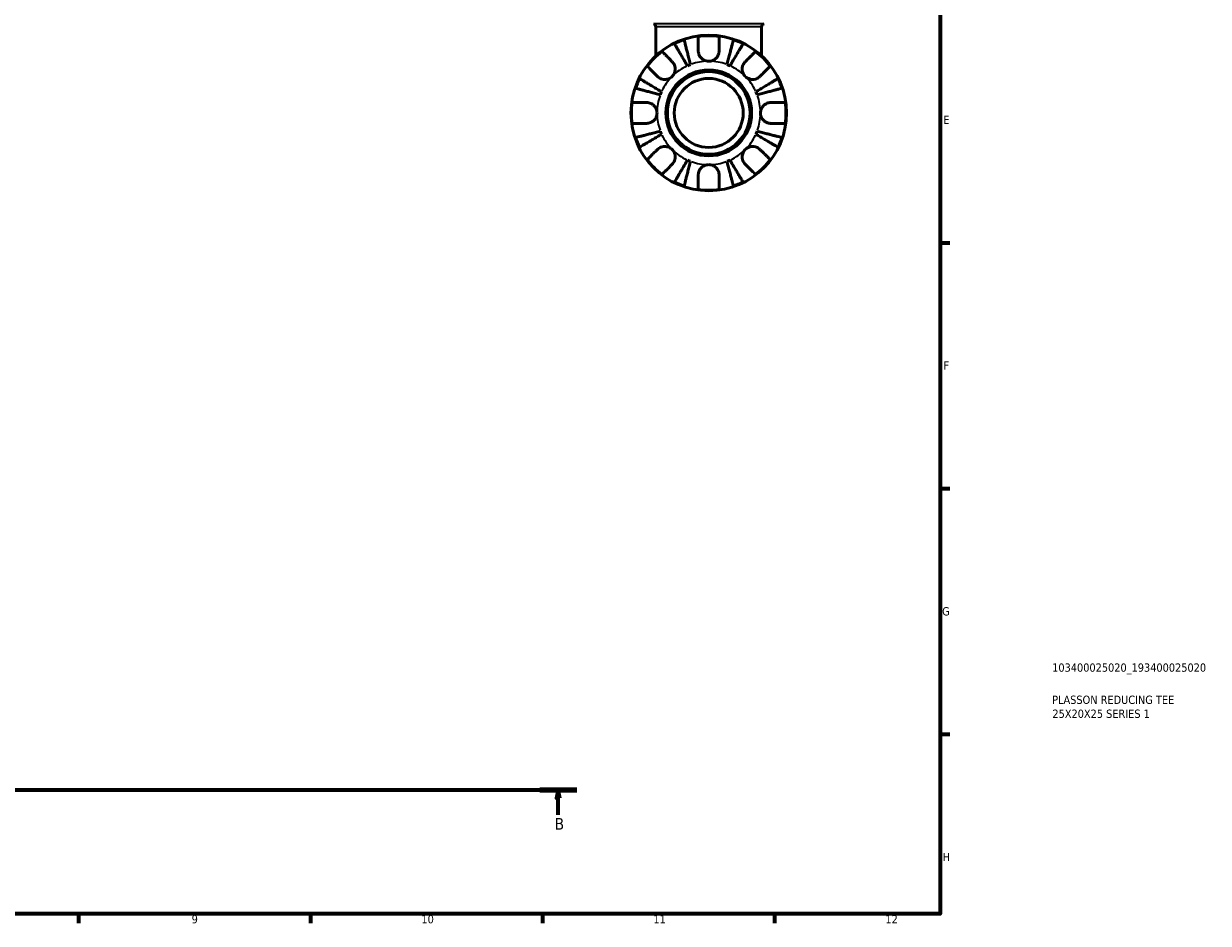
# Model space of a CAD drawing. Header units: millimetres. Extents: x 0 to 902, y 0 to 824.
# Tile 10 of 11: x 544 to 902, y 17 to 289. Entities that reach past the tile are written whole.
import ezdxf

# ---------------------------------------------------------------- set-up
doc = ezdxf.new("R2010")
doc.units = ezdxf.units.MM
doc.linetypes.add('CHAIN', pattern=[0.7087, 0.4724, -0.0591, 0.1181, -0.0591])
for name, color, linetype, lineweight in [('Border (ISO)', 7, 'Continuous', 70), ('Section Line (ISO)', 7, 'CHAIN', 70), ('Title (ISO)', 7, 'Continuous', 50), ('Visible (ISO)', 7, 'Continuous', 50), ('Visible Narrow (ISO)', 7, 'Continuous', 35)]:
    doc.layers.add(name, color=color, linetype=linetype, lineweight=lineweight)
doc.styles.add('Label Text (ISO)', font='tahoma.ttf')
doc.styles.add('Note Text (ISO)', font='tahoma.ttf')

# ---------------------------------------------------------------- blocks, each defined once
blk = doc.blocks.new('Borders Default Border')
at = {"layer": 'Border (ISO)'}
for p, q in [((821, 222.75), (823.9, 222.75)), ((821, 148.5), (823.9, 148.5)), ((821, 74.25), (823.9, 74.25)), ((560.67, 20), (560.67, 17.1)), ((630.75, 20), (630.75, 17.1)), ((700.83, 20), (700.83, 17.1)), ((770.92, 20), (770.92, 17.1))]:
    blk.add_line(p, q, dxfattribs=at)
at = {"layer": 'Border (ISO)', "flags": 128}
blk.add_lwpolyline([(20, 20), (20, 574), (821, 574), (821, 20), (20, 20)], dxfattribs=at)
at = {"layer": 'Border (ISO)', "color": 232, "true_color": 0xca0064, "char_height": 2.5, "attachment_point": 7, "style": 'Note Text (ISO)'}
for s, insert in [('E', (821.94, 258.63)), ('F', (822, 184.38)), ('G', (821.61, 110.08)), ('H', (821.74, 35.88)), ('9', (594.88, 17.05)), ('10', (664.29, 17.05)), ('11', (734.37, 17.1)), ('12', (804.46, 17.1))]:
    blk.add_mtext(s, dxfattribs=dict(at, insert=insert))
blk = doc.blocks.new('Title Blocks ISO')
at = {"layer": 'Title (ISO)', "color": 232, "true_color": 0xca0064, "style": 'Note Text (ISO)'}
for tag, p in [('PART_NUMBER_001', (33.84, 73.13)), ('DESCRIPTION_001', (33.84, 63.4)), ('DESCRIPTION_002', (33.91, 59.18))]:
    blk.add_attdef(tag, p, '', height=2.5, dxfattribs=at)
blk = doc.blocks.new('2dTransSection0')
at = {"layer": 'Section Line (ISO)', "linetype": 'CHAIN'}
blk.add_line((197.6, 57.4), (711.2, 57.4), dxfattribs=at)
at = {"layer": 'Section Line (ISO)', "linetype": 'Continuous', "lineweight": 140}
blk.add_line((700.05, 57.4), (711.2, 57.4), dxfattribs=at)
at = {"layer": 'Section Line (ISO)', "linetype": 'Continuous'}
for p, q in [((705.63, 57.4), (705.13, 54.9)), ((705.63, 54.9), (705.63, 57.4)), ((706.13, 54.9), (705.63, 57.4)), ((705.13, 54.9), (706.13, 54.9)), ((705.63, 49.91), (705.63, 54.9))]:
    blk.add_line(p, q, dxfattribs=at)
at = {"layer": 'Section Line (ISO)', "linetype": 'Continuous', "flags": 128}
blk.add_lwpolyline([(706.13, 54.9), (705.63, 57.4), (705.13, 54.9), (706.13, 54.9)], dxfattribs=at)
at = {"layer": 'Section Line (ISO)'}
blk.add_solid([(706.13, 54.9), (705.63, 57.4), (705.13, 54.9), (706.13, 54.9)], dxfattribs=at)
at = {"layer": 'Section Line (ISO)', "insert": (704.56, 45.4), "char_height": 3.5, "attachment_point": 7, "style": 'Label Text (ISO)'}
blk.add_mtext('B', dxfattribs=at)

msp = doc.modelspace()

# ---------------------------------------------------------------- linework, layer by layer
at = {"layer": 'Visible (ISO)'}
for p, q in [((735.097, 279.19), (735.097, 288.029)), ((767.077, 279.19), (767.077, 288.029))]:
    msp.add_line(p, q, dxfattribs=at)
for radius in [23.5, 12.97, 12.5, 10.417]:
    msp.add_circle((751.087, 261.969), radius, dxfattribs=at)
for centre, radius, start, end in [((734.157, 288.029), 0.94, 0, 76.30802), ((768.017, 288.029), 0.94, 103.69198, 180), ((751.087, 261.969), 23.341, 108.62342, 116.37658), ((751.087, 261.969), 23.341, 82.24391, 97.75609), ((751.087, 261.969), 23.341, 63.62342, 71.37658), ((751.087, 261.969), 23.341, 127.24391, 142.75609), ((751.087, 261.969), 23.341, 37.24391, 52.75609), ((751.087, 261.969), 15.625, 110.66622, 114.33378), ((751.087, 261.969), 15.625, 65.66622, 69.33378), ((751.087, 261.969), 23.341, 153.62342, 161.37658), ((751.087, 261.969), 23.341, 18.62342, 26.37658), ((751.087, 261.969), 23.341, 172.24391, 187.75609), ((751.087, 261.969), 15.625, 155.66622, 159.33378), ((751.087, 261.969), 15.625, 20.66622, 24.33378), ((751.087, 261.969), 23.341, 352.24391, 7.75609), ((751.087, 261.969), 23.341, 198.62342, 206.37658), ((751.087, 261.969), 15.625, 200.66622, 204.33378), ((751.087, 261.969), 15.625, 335.66622, 339.33378), ((751.087, 261.969), 23.341, 333.62342, 341.37658), ((751.087, 261.969), 23.341, 217.24391, 232.75609), ((751.087, 261.969), 15.625, 245.66622, 249.33378), ((751.087, 261.969), 15.625, 290.66622, 294.33378), ((751.087, 261.969), 23.341, 307.24391, 322.75609), ((751.087, 261.969), 23.341, 243.62342, 251.37658), ((751.087, 261.969), 23.341, 288.62342, 296.37658), ((751.087, 261.969), 23.341, 262.24391, 277.75609)]:
    msp.add_arc(centre, radius, start, end, dxfattribs=at)
for points, knots in [([(744.649, 276.206), (744.401, 276.627), (744.129, 277.087), (743.598, 277.989), (743.338, 278.43), (742.881, 279.207), (742.64, 279.615), (742.192, 280.377), (741.983, 280.731), (741.634, 281.324), (741.46, 281.619), (741.161, 282.127), (741.035, 282.34), (740.849, 282.657), (740.77, 282.791), (740.717, 282.88)], [3.5133937, 3.5133937, 3.5133937, 3.5133937, 3.6601181, 3.6601181, 3.8068425, 3.8068425, 3.9529976, 3.9529976, 4.0991526, 4.0991526, 4.2449679, 4.2449679, 4.3907831, 4.3907831, 4.5326305, 4.5326305, 4.5326305, 4.5326305]), ([(743.633, 284.087), (743.659, 283.987), (743.698, 283.837), (743.79, 283.481), (743.852, 283.241), (744, 282.67), (744.085, 282.34), (744.258, 281.673), (744.36, 281.275), (744.582, 280.419), (744.7, 279.961), (744.926, 279.088), (745.054, 278.592), (745.316, 277.579), (745.45, 277.062), (745.573, 276.588)], [0.1494024, 0.1494024, 0.1494024, 0.1494024, 0.2912498, 0.2912498, 0.4370651, 0.4370651, 0.5828803, 0.5828803, 0.7290354, 0.7290354, 0.8751905, 0.8751905, 1.0219149, 1.0219149, 1.1686392, 1.1686392, 1.1686392, 1.1686392]), ([(747.937, 280.744), (747.937, 281.077), (747.937, 281.414), (747.937, 282.18), (747.937, 282.594), (747.937, 283.287), (747.937, 283.63), (747.937, 284.221), (747.937, 284.47), (747.937, 284.837), (747.937, 284.993), (747.937, 285.096)], [3.89239507, 3.89239507, 3.89239507, 3.89239507, 3.99831093, 3.99831093, 4.14541915, 4.14541915, 4.2913159, 4.2913159, 4.43721264, 4.43721264, 4.57824766, 4.57824766, 4.57824766, 4.57824766]), ([(754.237, 285.096), (754.237, 284.993), (754.237, 284.837), (754.237, 284.47), (754.237, 284.221), (754.237, 283.63), (754.237, 283.287), (754.237, 282.594), (754.237, 282.18), (754.237, 281.414), (754.237, 281.077), (754.237, 280.744)], [0.14941001, 0.14941001, 0.14941001, 0.14941001, 0.29044502, 0.29044502, 0.43634177, 0.43634177, 0.58223851, 0.58223851, 0.72934673, 0.72934673, 0.83526259, 0.83526259, 0.83526259, 0.83526259]), ([(756.601, 276.588), (756.724, 277.062), (756.858, 277.579), (757.12, 278.592), (757.248, 279.088), (757.474, 279.961), (757.592, 280.419), (757.814, 281.275), (757.916, 281.673), (758.089, 282.34), (758.174, 282.67), (758.322, 283.241), (758.384, 283.481), (758.476, 283.837), (758.515, 283.987), (758.541, 284.087)], [3.5133937, 3.5133937, 3.5133937, 3.5133937, 3.6601181, 3.6601181, 3.8068425, 3.8068425, 3.9529976, 3.9529976, 4.0991526, 4.0991526, 4.2449679, 4.2449679, 4.3907831, 4.3907831, 4.5326305, 4.5326305, 4.5326305, 4.5326305]), ([(761.457, 282.88), (761.404, 282.791), (761.325, 282.657), (761.139, 282.34), (761.013, 282.127), (760.714, 281.619), (760.54, 281.324), (760.191, 280.731), (759.982, 280.377), (759.534, 279.615), (759.294, 279.207), (758.836, 278.43), (758.576, 277.989), (758.045, 277.087), (757.774, 276.627), (757.525, 276.206)], [0.1494024, 0.1494024, 0.1494024, 0.1494024, 0.2912498, 0.2912498, 0.4370651, 0.4370651, 0.5828803, 0.5828803, 0.7290354, 0.7290354, 0.8751905, 0.8751905, 1.0219149, 1.0219149, 1.1686392, 1.1686392, 1.1686392, 1.1686392]), ([(736.961, 280.55), (737.034, 280.477), (737.144, 280.367), (737.404, 280.107), (737.58, 279.931), (737.998, 279.513), (738.24, 279.27), (738.73, 278.781), (739.023, 278.488), (739.565, 277.946), (739.803, 277.708), (740.039, 277.472)], [0.14941001, 0.14941001, 0.14941001, 0.14941001, 0.29044502, 0.29044502, 0.43634177, 0.43634177, 0.58223851, 0.58223851, 0.72934673, 0.72934673, 0.83526259, 0.83526259, 0.83526259, 0.83526259]), ([(751.087, 277.594), (750.837, 277.594), (750.587, 277.624), (750.076, 277.748), (749.818, 277.848), (749.222, 278.174), (748.909, 278.433), (748.482, 278.952), (748.34, 279.18), (748.156, 279.576), (748.098, 279.735), (748.011, 280.046), (747.981, 280.196), (747.945, 280.479), (747.937, 280.612), (747.937, 280.744)], [0, 0, 0, 0, 0.07514839, 0.07514839, 0.15775683, 0.15775683, 0.27887104, 0.27887104, 0.36056434, 0.36056434, 0.41315921, 0.41315921, 0.46174689, 0.46174689, 0.50485698, 0.50485698, 0.50485698, 0.50485698]), ([(754.237, 280.744), (754.237, 280.731), (754.237, 280.719), (754.235, 280.537), (754.219, 280.366), (754.163, 280.047), (754.125, 279.898), (754.018, 279.575), (753.944, 279.403), (753.698, 278.952), (753.499, 278.691), (752.982, 278.198), (752.656, 277.985), (751.915, 277.676), (751.504, 277.594), (751.087, 277.594)], [-0.51072287, -0.51072287, -0.51072287, -0.51072287, -0.50653573, -0.50653573, -0.4498196, -0.4498196, -0.40070764, -0.40070764, -0.34173664, -0.34173664, -0.24159774, -0.24159774, -0.12498377, -0.12498377, 0, 0, 0, 0]), ([(762.136, 277.472), (762.371, 277.708), (762.609, 277.946), (763.151, 278.488), (763.444, 278.781), (763.934, 279.27), (764.176, 279.513), (764.595, 279.931), (764.77, 280.107), (765.03, 280.367), (765.14, 280.477), (765.213, 280.55)], [3.89239507, 3.89239507, 3.89239507, 3.89239507, 3.99831093, 3.99831093, 4.14541915, 4.14541915, 4.2913159, 4.2913159, 4.43721264, 4.43721264, 4.57824766, 4.57824766, 4.57824766, 4.57824766]), ([(735.584, 273.017), (735.348, 273.253), (735.11, 273.491), (734.568, 274.033), (734.275, 274.326), (733.786, 274.816), (733.543, 275.058), (733.125, 275.476), (732.949, 275.652), (732.689, 275.912), (732.579, 276.022), (732.506, 276.095)], [3.89239507, 3.89239507, 3.89239507, 3.89239507, 3.99831093, 3.99831093, 4.14541915, 4.14541915, 4.2913159, 4.2913159, 4.43721264, 4.43721264, 4.57824766, 4.57824766, 4.57824766, 4.57824766]), ([(740.039, 277.472), (740.125, 277.386), (740.207, 277.294), (740.408, 277.038), (740.519, 276.867), (740.711, 276.494), (740.79, 276.293), (740.927, 275.794), (740.966, 275.493), (740.954, 274.797), (740.874, 274.409), (740.566, 273.661), (740.333, 273.312), (740.039, 273.017)], [-0.50766593, -0.50766593, -0.50766593, -0.50766593, -0.46718991, -0.46718991, -0.40200215, -0.40200215, -0.33506637, -0.33506637, -0.24300458, -0.24300458, -0.12488859, -0.12488859, 0, 0, 0, 0]), ([(762.136, 273.017), (761.98, 273.173), (761.841, 273.345), (761.593, 273.727), (761.487, 273.938), (761.289, 274.477), (761.224, 274.813), (761.205, 275.468), (761.244, 275.782), (761.384, 276.293), (761.463, 276.493), (761.655, 276.867), (761.766, 277.038), (761.967, 277.294), (762.049, 277.386), (762.136, 277.472)], [0, 0, 0, 0, 0.06608139, 0.06608139, 0.13667451, 0.13667451, 0.23873403, 0.23873403, 0.33457773, 0.33457773, 0.40157847, 0.40157847, 0.46685307, 0.46685307, 0.50745344, 0.50745344, 0.50745344, 0.50745344]), ([(769.668, 276.095), (769.595, 276.022), (769.485, 275.912), (769.225, 275.652), (769.049, 275.476), (768.631, 275.058), (768.389, 274.816), (767.899, 274.326), (767.606, 274.033), (767.064, 273.491), (766.826, 273.253), (766.59, 273.017)], [0.14941001, 0.14941001, 0.14941001, 0.14941001, 0.29044502, 0.29044502, 0.43634177, 0.43634177, 0.58223851, 0.58223851, 0.72934673, 0.72934673, 0.83526259, 0.83526259, 0.83526259, 0.83526259]), ([(730.176, 272.338), (730.265, 272.286), (730.399, 272.207), (730.716, 272.021), (730.929, 271.895), (731.437, 271.596), (731.732, 271.422), (732.325, 271.073), (732.679, 270.864), (733.441, 270.415), (733.848, 270.175), (734.626, 269.717), (735.067, 269.457), (735.968, 268.926), (736.429, 268.655), (736.85, 268.407)], [0.1494024, 0.1494024, 0.1494024, 0.1494024, 0.2912498, 0.2912498, 0.4370651, 0.4370651, 0.5828803, 0.5828803, 0.7290354, 0.7290354, 0.8751905, 0.8751905, 1.0219149, 1.0219149, 1.1686392, 1.1686392, 1.1686392, 1.1686392]), ([(740.039, 273.017), (739.883, 272.862), (739.711, 272.723), (739.329, 272.475), (739.118, 272.369), (738.578, 272.171), (738.243, 272.106), (737.588, 272.087), (737.274, 272.125), (736.763, 272.266), (736.562, 272.345), (736.189, 272.536), (736.018, 272.647), (735.762, 272.849), (735.67, 272.931), (735.584, 273.017)], [0, 0, 0, 0, 0.06608139, 0.06608139, 0.13667451, 0.13667451, 0.23873403, 0.23873403, 0.33457773, 0.33457773, 0.40157847, 0.40157847, 0.46685307, 0.46685307, 0.50745344, 0.50745344, 0.50745344, 0.50745344]), ([(766.59, 273.017), (766.504, 272.931), (766.412, 272.849), (766.157, 272.648), (765.985, 272.537), (765.612, 272.345), (765.411, 272.266), (764.913, 272.129), (764.611, 272.09), (763.915, 272.102), (763.528, 272.182), (762.78, 272.49), (762.43, 272.723), (762.136, 273.017)], [-0.50766593, -0.50766593, -0.50766593, -0.50766593, -0.46718991, -0.46718991, -0.40200215, -0.40200215, -0.33506637, -0.33506637, -0.24300458, -0.24300458, -0.12488859, -0.12488859, 0, 0, 0, 0]), ([(765.324, 268.407), (765.745, 268.655), (766.206, 268.926), (767.107, 269.457), (767.548, 269.717), (768.326, 270.175), (768.734, 270.415), (769.495, 270.864), (769.849, 271.073), (770.442, 271.422), (770.737, 271.596), (771.245, 271.895), (771.458, 272.021), (771.775, 272.207), (771.909, 272.286), (771.998, 272.338)], [3.5133937, 3.5133937, 3.5133937, 3.5133937, 3.6601181, 3.6601181, 3.8068425, 3.8068425, 3.9529976, 3.9529976, 4.0991526, 4.0991526, 4.2449679, 4.2449679, 4.3907831, 4.3907831, 4.5326305, 4.5326305, 4.5326305, 4.5326305]), ([(736.467, 267.483), (735.994, 267.606), (735.477, 267.739), (734.464, 268.001), (733.968, 268.13), (733.095, 268.355), (732.636, 268.474), (731.78, 268.695), (731.383, 268.798), (730.716, 268.971), (730.385, 269.056), (729.815, 269.204), (729.575, 269.266), (729.219, 269.358), (729.068, 269.397), (728.968, 269.423)], [3.5133937, 3.5133937, 3.5133937, 3.5133937, 3.6601181, 3.6601181, 3.8068425, 3.8068425, 3.9529976, 3.9529976, 4.0991526, 4.0991526, 4.2449679, 4.2449679, 4.3907831, 4.3907831, 4.5326305, 4.5326305, 4.5326305, 4.5326305]), ([(773.206, 269.423), (773.106, 269.397), (772.955, 269.358), (772.599, 269.266), (772.36, 269.204), (771.789, 269.056), (771.458, 268.971), (770.791, 268.798), (770.394, 268.695), (769.538, 268.474), (769.079, 268.355), (768.206, 268.13), (767.71, 268.001), (766.697, 267.739), (766.18, 267.606), (765.707, 267.483)], [0.1494024, 0.1494024, 0.1494024, 0.1494024, 0.2912498, 0.2912498, 0.4370651, 0.4370651, 0.5828803, 0.5828803, 0.7290354, 0.7290354, 0.8751905, 0.8751905, 1.0219149, 1.0219149, 1.1686392, 1.1686392, 1.1686392, 1.1686392]), ([(727.96, 265.119), (728.063, 265.119), (728.218, 265.119), (728.586, 265.119), (728.835, 265.119), (729.426, 265.119), (729.769, 265.119), (730.462, 265.119), (730.876, 265.119), (731.642, 265.119), (731.979, 265.119), (732.312, 265.119)], [0.14941001, 0.14941001, 0.14941001, 0.14941001, 0.29044502, 0.29044502, 0.43634177, 0.43634177, 0.58223851, 0.58223851, 0.72934673, 0.72934673, 0.83526259, 0.83526259, 0.83526259, 0.83526259]), ([(732.312, 265.119), (732.443, 265.119), (732.575, 265.111), (732.901, 265.069), (733.093, 265.027), (733.482, 264.901), (733.677, 264.816), (734.126, 264.562), (734.368, 264.375), (734.852, 263.873), (735.069, 263.543), (735.38, 262.797), (735.462, 262.385), (735.462, 261.969)], [-0.50816407, -0.50816407, -0.50816407, -0.50816407, -0.46460526, -0.46460526, -0.40154747, -0.40154747, -0.3356183, -0.3356183, -0.24286964, -0.24286964, -0.12490659, -0.12490659, 0, 0, 0, 0]), ([(766.712, 261.969), (766.712, 262.188), (766.735, 262.407), (766.829, 262.851), (766.903, 263.074), (767.173, 263.659), (767.415, 263.994), (767.926, 264.47), (768.163, 264.636), (768.6, 264.862), (768.791, 264.938), (769.181, 265.051), (769.378, 265.088), (769.671, 265.114), (769.767, 265.119), (769.862, 265.119)], [-2.17667965, -2.17667965, -2.17667965, -2.17667965, -2.11086653, -2.11086653, -2.04055216, -2.04055216, -1.91738302, -1.91738302, -1.82942275, -1.82942275, -1.76558177, -1.76558177, -1.70117883, -1.70117883, -1.66961913, -1.66961913, -1.66961913, -1.66961913]), ([(769.862, 265.119), (770.195, 265.119), (770.532, 265.119), (771.298, 265.119), (771.713, 265.119), (772.405, 265.119), (772.748, 265.119), (773.34, 265.119), (773.588, 265.119), (773.956, 265.119), (774.111, 265.119), (774.214, 265.119)], [3.89239507, 3.89239507, 3.89239507, 3.89239507, 3.99831093, 3.99831093, 4.14541915, 4.14541915, 4.2913159, 4.2913159, 4.43721264, 4.43721264, 4.57824766, 4.57824766, 4.57824766, 4.57824766]), ([(735.462, 261.969), (735.462, 261.749), (735.439, 261.531), (735.345, 261.087), (735.271, 260.864), (735.001, 260.278), (734.759, 259.944), (734.248, 259.467), (734.011, 259.301), (733.574, 259.075), (733.383, 259), (732.994, 258.887), (732.796, 258.85), (732.503, 258.823), (732.407, 258.819), (732.312, 258.819)], [-2.17667965, -2.17667965, -2.17667965, -2.17667965, -2.11086653, -2.11086653, -2.04055216, -2.04055216, -1.91738302, -1.91738302, -1.82942275, -1.82942275, -1.76558177, -1.76558177, -1.70117883, -1.70117883, -1.66961913, -1.66961913, -1.66961913, -1.66961913]), ([(769.862, 258.819), (769.731, 258.819), (769.599, 258.827), (769.273, 258.868), (769.081, 258.911), (768.692, 259.037), (768.497, 259.122), (768.048, 259.376), (767.806, 259.562), (767.323, 260.065), (767.105, 260.395), (766.795, 261.141), (766.712, 261.552), (766.712, 261.969)], [-0.50816407, -0.50816407, -0.50816407, -0.50816407, -0.46460526, -0.46460526, -0.40154747, -0.40154747, -0.3356183, -0.3356183, -0.24286964, -0.24286964, -0.12490659, -0.12490659, 0, 0, 0, 0]), ([(732.312, 258.819), (731.979, 258.819), (731.642, 258.819), (730.876, 258.819), (730.462, 258.819), (729.769, 258.819), (729.426, 258.819), (728.835, 258.819), (728.586, 258.819), (728.218, 258.819), (728.063, 258.819), (727.96, 258.819)], [3.89239507, 3.89239507, 3.89239507, 3.89239507, 3.99831093, 3.99831093, 4.14541915, 4.14541915, 4.2913159, 4.2913159, 4.43721264, 4.43721264, 4.57824766, 4.57824766, 4.57824766, 4.57824766]), ([(774.214, 258.819), (774.111, 258.819), (773.956, 258.819), (773.588, 258.819), (773.34, 258.819), (772.748, 258.819), (772.405, 258.819), (771.713, 258.819), (771.298, 258.819), (770.532, 258.819), (770.195, 258.819), (769.862, 258.819)], [0.14941001, 0.14941001, 0.14941001, 0.14941001, 0.29044502, 0.29044502, 0.43634177, 0.43634177, 0.58223851, 0.58223851, 0.72934673, 0.72934673, 0.83526259, 0.83526259, 0.83526259, 0.83526259]), ([(728.968, 254.515), (729.068, 254.541), (729.219, 254.58), (729.575, 254.672), (729.815, 254.734), (730.385, 254.881), (730.716, 254.967), (731.383, 255.139), (731.78, 255.242), (732.636, 255.463), (733.095, 255.582), (733.968, 255.808), (734.464, 255.936), (735.477, 256.198), (735.994, 256.332), (736.467, 256.454)], [0.1494024, 0.1494024, 0.1494024, 0.1494024, 0.2912498, 0.2912498, 0.4370651, 0.4370651, 0.5828803, 0.5828803, 0.7290354, 0.7290354, 0.8751905, 0.8751905, 1.0219149, 1.0219149, 1.1686392, 1.1686392, 1.1686392, 1.1686392]), ([(736.85, 255.53), (736.429, 255.282), (735.968, 255.011), (735.067, 254.48), (734.626, 254.22), (733.848, 253.762), (733.441, 253.522), (732.679, 253.073), (732.325, 252.865), (731.732, 252.515), (731.437, 252.342), (730.929, 252.043), (730.716, 251.917), (730.399, 251.731), (730.265, 251.652), (730.176, 251.599)], [3.5133937, 3.5133937, 3.5133937, 3.5133937, 3.6601181, 3.6601181, 3.8068425, 3.8068425, 3.9529976, 3.9529976, 4.0991526, 4.0991526, 4.2449679, 4.2449679, 4.3907831, 4.3907831, 4.5326305, 4.5326305, 4.5326305, 4.5326305]), ([(771.998, 251.599), (771.909, 251.652), (771.775, 251.731), (771.458, 251.917), (771.245, 252.043), (770.737, 252.342), (770.442, 252.515), (769.849, 252.865), (769.495, 253.073), (768.734, 253.522), (768.326, 253.762), (767.548, 254.22), (767.107, 254.48), (766.206, 255.011), (765.745, 255.282), (765.324, 255.53)], [0.1494024, 0.1494024, 0.1494024, 0.1494024, 0.2912498, 0.2912498, 0.4370651, 0.4370651, 0.5828803, 0.5828803, 0.7290354, 0.7290354, 0.8751905, 0.8751905, 1.0219149, 1.0219149, 1.1686392, 1.1686392, 1.1686392, 1.1686392]), ([(765.707, 256.454), (766.18, 256.332), (766.697, 256.198), (767.71, 255.936), (768.206, 255.808), (769.079, 255.582), (769.538, 255.463), (770.394, 255.242), (770.791, 255.139), (771.458, 254.967), (771.789, 254.881), (772.36, 254.734), (772.599, 254.672), (772.955, 254.58), (773.106, 254.541), (773.206, 254.515)], [3.5133937, 3.5133937, 3.5133937, 3.5133937, 3.6601181, 3.6601181, 3.8068425, 3.8068425, 3.9529976, 3.9529976, 4.0991526, 4.0991526, 4.2449679, 4.2449679, 4.3907831, 4.3907831, 4.5326305, 4.5326305, 4.5326305, 4.5326305]), ([(732.506, 247.843), (732.579, 247.916), (732.689, 248.026), (732.949, 248.285), (733.125, 248.461), (733.543, 248.88), (733.786, 249.122), (734.275, 249.612), (734.568, 249.905), (735.11, 250.446), (735.348, 250.685), (735.584, 250.92)], [0.14941001, 0.14941001, 0.14941001, 0.14941001, 0.29044502, 0.29044502, 0.43634177, 0.43634177, 0.58223851, 0.58223851, 0.72934673, 0.72934673, 0.83526259, 0.83526259, 0.83526259, 0.83526259]), ([(735.584, 250.92), (735.67, 251.006), (735.762, 251.088), (736.017, 251.29), (736.189, 251.401), (736.562, 251.592), (736.763, 251.671), (737.262, 251.809), (737.563, 251.848), (738.259, 251.835), (738.647, 251.755), (739.395, 251.447), (739.744, 251.215), (740.039, 250.92)], [-0.50766593, -0.50766593, -0.50766593, -0.50766593, -0.46718991, -0.46718991, -0.40200215, -0.40200215, -0.33506637, -0.33506637, -0.24300458, -0.24300458, -0.12488859, -0.12488859, 0, 0, 0, 0]), ([(740.039, 250.92), (740.194, 250.764), (740.333, 250.593), (740.581, 250.211), (740.687, 250), (740.885, 249.46), (740.95, 249.125), (740.969, 248.469), (740.931, 248.155), (740.79, 247.645), (740.711, 247.444), (740.519, 247.071), (740.408, 246.899), (740.207, 246.644), (740.125, 246.552), (740.039, 246.465)], [0, 0, 0, 0, 0.06608139, 0.06608139, 0.13667451, 0.13667451, 0.23873403, 0.23873403, 0.33457773, 0.33457773, 0.40157847, 0.40157847, 0.46685307, 0.46685307, 0.50745344, 0.50745344, 0.50745344, 0.50745344]), ([(762.136, 246.465), (762.049, 246.552), (761.967, 246.644), (761.766, 246.899), (761.655, 247.07), (761.463, 247.444), (761.385, 247.644), (761.247, 248.143), (761.208, 248.444), (761.221, 249.141), (761.3, 249.528), (761.608, 250.276), (761.841, 250.626), (762.136, 250.92)], [-0.50766593, -0.50766593, -0.50766593, -0.50766593, -0.46718991, -0.46718991, -0.40200215, -0.40200215, -0.33506637, -0.33506637, -0.24300458, -0.24300458, -0.12488859, -0.12488859, 0, 0, 0, 0]), ([(762.136, 250.92), (762.291, 251.076), (762.463, 251.215), (762.845, 251.463), (763.056, 251.569), (763.596, 251.767), (763.931, 251.831), (764.587, 251.851), (764.9, 251.812), (765.411, 251.671), (765.612, 251.593), (765.985, 251.401), (766.156, 251.29), (766.412, 251.089), (766.504, 251.006), (766.59, 250.92)], [0, 0, 0, 0, 0.06608139, 0.06608139, 0.13667451, 0.13667451, 0.23873403, 0.23873403, 0.33457773, 0.33457773, 0.40157847, 0.40157847, 0.46685307, 0.46685307, 0.50745344, 0.50745344, 0.50745344, 0.50745344]), ([(766.59, 250.92), (766.826, 250.685), (767.064, 250.446), (767.606, 249.905), (767.899, 249.612), (768.389, 249.122), (768.631, 248.88), (769.049, 248.461), (769.225, 248.285), (769.485, 248.026), (769.595, 247.916), (769.668, 247.843)], [3.89239507, 3.89239507, 3.89239507, 3.89239507, 3.99831093, 3.99831093, 4.14541915, 4.14541915, 4.2913159, 4.2913159, 4.43721264, 4.43721264, 4.57824766, 4.57824766, 4.57824766, 4.57824766]), ([(740.717, 241.058), (740.77, 241.147), (740.849, 241.281), (741.035, 241.597), (741.161, 241.811), (741.46, 242.319), (741.634, 242.613), (741.983, 243.207), (742.192, 243.561), (742.64, 244.322), (742.881, 244.73), (743.338, 245.507), (743.598, 245.949), (744.129, 246.85), (744.401, 247.31), (744.649, 247.732)], [0.1494024, 0.1494024, 0.1494024, 0.1494024, 0.2912498, 0.2912498, 0.4370651, 0.4370651, 0.5828803, 0.5828803, 0.7290354, 0.7290354, 0.8751905, 0.8751905, 1.0219149, 1.0219149, 1.1686392, 1.1686392, 1.1686392, 1.1686392]), ([(745.573, 247.349), (745.45, 246.876), (745.316, 246.358), (745.054, 245.346), (744.926, 244.85), (744.7, 243.976), (744.582, 243.518), (744.36, 242.662), (744.258, 242.265), (744.085, 241.598), (744, 241.267), (743.852, 240.696), (743.79, 240.456), (743.698, 240.101), (743.659, 239.95), (743.633, 239.85)], [3.5133937, 3.5133937, 3.5133937, 3.5133937, 3.6601181, 3.6601181, 3.8068425, 3.8068425, 3.9529976, 3.9529976, 4.0991526, 4.0991526, 4.2449679, 4.2449679, 4.3907831, 4.3907831, 4.5326305, 4.5326305, 4.5326305, 4.5326305]), ([(758.541, 239.85), (758.515, 239.95), (758.476, 240.101), (758.384, 240.456), (758.322, 240.696), (758.174, 241.267), (758.089, 241.598), (757.916, 242.265), (757.814, 242.662), (757.592, 243.518), (757.474, 243.976), (757.248, 244.85), (757.12, 245.346), (756.858, 246.358), (756.724, 246.876), (756.601, 247.349)], [0.1494024, 0.1494024, 0.1494024, 0.1494024, 0.2912498, 0.2912498, 0.4370651, 0.4370651, 0.5828803, 0.5828803, 0.7290354, 0.7290354, 0.8751905, 0.8751905, 1.0219149, 1.0219149, 1.1686392, 1.1686392, 1.1686392, 1.1686392]), ([(757.525, 247.732), (757.774, 247.31), (758.045, 246.85), (758.576, 245.949), (758.836, 245.507), (759.294, 244.73), (759.534, 244.322), (759.982, 243.561), (760.191, 243.207), (760.54, 242.613), (760.714, 242.319), (761.013, 241.811), (761.139, 241.597), (761.325, 241.281), (761.404, 241.147), (761.457, 241.058)], [3.5133937, 3.5133937, 3.5133937, 3.5133937, 3.6601181, 3.6601181, 3.8068425, 3.8068425, 3.9529976, 3.9529976, 4.0991526, 4.0991526, 4.2449679, 4.2449679, 4.3907831, 4.3907831, 4.5326305, 4.5326305, 4.5326305, 4.5326305]), ([(740.039, 246.465), (739.803, 246.23), (739.565, 245.992), (739.023, 245.45), (738.73, 245.157), (738.24, 244.667), (737.998, 244.425), (737.58, 244.006), (737.404, 243.831), (737.144, 243.571), (737.034, 243.461), (736.961, 243.388)], [3.89239507, 3.89239507, 3.89239507, 3.89239507, 3.99831093, 3.99831093, 4.14541915, 4.14541915, 4.2913159, 4.2913159, 4.43721264, 4.43721264, 4.57824766, 4.57824766, 4.57824766, 4.57824766]), ([(747.937, 243.194), (747.937, 243.325), (747.945, 243.457), (747.986, 243.782), (748.029, 243.975), (748.155, 244.364), (748.24, 244.558), (748.494, 245.007), (748.681, 245.249), (749.183, 245.733), (749.513, 245.95), (750.259, 246.261), (750.671, 246.344), (751.087, 246.344)], [-0.50816407, -0.50816407, -0.50816407, -0.50816407, -0.46460526, -0.46460526, -0.40154747, -0.40154747, -0.3356183, -0.3356183, -0.24286964, -0.24286964, -0.12490659, -0.12490659, 0, 0, 0, 0]), ([(751.087, 246.344), (751.306, 246.344), (751.525, 246.321), (751.969, 246.227), (752.192, 246.153), (752.778, 245.883), (753.112, 245.641), (753.589, 245.13), (753.755, 244.893), (753.981, 244.455), (754.056, 244.265), (754.169, 243.875), (754.206, 243.678), (754.233, 243.385), (754.237, 243.289), (754.237, 243.194)], [-2.17667965, -2.17667965, -2.17667965, -2.17667965, -2.11086653, -2.11086653, -2.04055216, -2.04055216, -1.91738302, -1.91738302, -1.82942275, -1.82942275, -1.76558177, -1.76558177, -1.70117883, -1.70117883, -1.66961913, -1.66961913, -1.66961913, -1.66961913]), ([(765.213, 243.388), (765.14, 243.461), (765.03, 243.571), (764.77, 243.831), (764.595, 244.006), (764.176, 244.425), (763.934, 244.667), (763.444, 245.157), (763.151, 245.45), (762.609, 245.992), (762.371, 246.23), (762.136, 246.465)], [0.14941001, 0.14941001, 0.14941001, 0.14941001, 0.29044502, 0.29044502, 0.43634177, 0.43634177, 0.58223851, 0.58223851, 0.72934673, 0.72934673, 0.83526259, 0.83526259, 0.83526259, 0.83526259]), ([(747.937, 238.841), (747.937, 238.945), (747.937, 239.1), (747.937, 239.468), (747.937, 239.716), (747.937, 240.308), (747.937, 240.651), (747.937, 241.343), (747.937, 241.757), (747.937, 242.524), (747.937, 242.861), (747.937, 243.194)], [0.14941001, 0.14941001, 0.14941001, 0.14941001, 0.29044502, 0.29044502, 0.43634177, 0.43634177, 0.58223851, 0.58223851, 0.72934673, 0.72934673, 0.83526259, 0.83526259, 0.83526259, 0.83526259]), ([(754.237, 243.194), (754.237, 242.861), (754.237, 242.524), (754.237, 241.757), (754.237, 241.343), (754.237, 240.651), (754.237, 240.308), (754.237, 239.716), (754.237, 239.468), (754.237, 239.1), (754.237, 238.945), (754.237, 238.841)], [3.89239507, 3.89239507, 3.89239507, 3.89239507, 3.99831093, 3.99831093, 4.14541915, 4.14541915, 4.2913159, 4.2913159, 4.43721264, 4.43721264, 4.57824766, 4.57824766, 4.57824766, 4.57824766])]:
    msp.add_open_spline(points, degree=3, knots=knots, dxfattribs=at)
at = {"layer": 'Visible Narrow (ISO)'}
for p, q in [((767.589, 288.942), (734.585, 288.942)), ((766.88, 288.029), (735.294, 288.029))]:
    msp.add_line(p, q, dxfattribs=at)
for start, end in [(115.36709, 133.96669), (91.03331, 109.63291), (70.36709, 88.96669), (46.03331, 64.63291), (136.03331, 154.63291), (25.36709, 43.96669), (160.36709, 178.96669), (1.03331, 19.63291), (181.03331, 199.63291), (340.36709, 358.96669), (205.36709, 223.96669), (316.03331, 334.63291), (226.03331, 244.63291), (295.36709, 313.96669), (250.36709, 268.96669), (271.03331, 289.63291)]:
    msp.add_arc((751.087, 261.969), 15.625, start, end, dxfattribs=at)

# ---------------------------------------------------------------- block references
msp.add_blockref('Borders Default Border', (0, 0))
msp.add_blockref('Title Blocks ISO', (821, 20)).add_auto_attribs({'PART_NUMBER_001': '103400025020_193400025020', 'DESCRIPTION_001': 'PLASSON REDUCING TEE', 'DESCRIPTION_002': '25X20X25 SERIES 1'})
at = {"layer": 'Section Line (ISO)'}
msp.add_blockref('2dTransSection0', (0, 0), dxfattribs=at)

doc.saveas('drawing.dxf')
